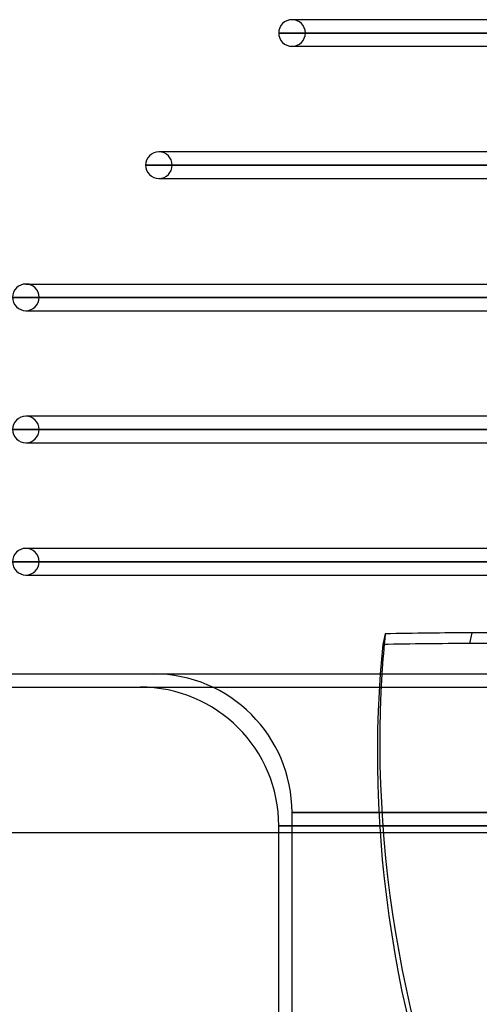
# Model space of a CAD drawing. Header units: millimetres. Extents: x -270 to 270, y -100 to 120.
# Tile 3 of 73: x -222 to -187, y -25 to 49. Entities that reach past the tile are written whole.
import ezdxf

# ---------------------------------------------------------------- set-up
doc = ezdxf.new("R2010")
doc.units = ezdxf.units.MM
doc.layers.add('MAIN-1', color=7, linetype='Continuous')
doc.layers.add('MAIN-2', color=7, linetype='Continuous')

msp = doc.modelspace()

# ---------------------------------------------------------------- linework, layer by layer
at = {"layer": 'MAIN-1'}
for p, q in [((-146.814, 49.496), (-201.5, 49.496)), ((-147.543, 48.489), (-202.507, 48.489)), ((-201.5, 47.481), (-148.261, 47.481)), ((-201.5, 47.481), (-201.274, 47.481)), ((-153.95, 39.496), (-211.575, 39.496)), ((-154.667, 38.489), (-212.583, 38.489)), ((-211.575, 37.481), (-155.385, 37.481)), ((-211.575, 37.481), (-211.337, 37.481)), ((-221.65, 29.496), (-161.074, 29.496)), ((-161.447, 28.489), (-222.657, 28.489)), ((-221.65, 27.481), (-161.447, 27.481)), ((-221.65, 27.481), (-221.4, 27.481)), ((-161.447, 19.496), (-221.65, 19.496)), ((-161.447, 18.489), (-222.657, 18.489)), ((-221.65, 17.481), (-161.447, 17.481)), ((-221.65, 17.481), (-221.4, 17.481)), ((-161.447, 9.496), (-221.65, 9.496)), ((-161.447, 8.489), (-222.657, 8.489)), ((-221.65, 7.481), (-161.447, 7.481)), ((-221.65, 7.481), (-221.4, 7.481)), ((-194.447, 3.032), (-194.629, 2.223)), ((-250, 0), (250, 0)), ((-250, -12), (250, -12)), ((-202.5, -100), (-202.5, -12))]:
    msp.add_line(p, q, dxfattribs=at)
for centre, start, end in [((-201.5, 48.489), 89.99998, 180.00002), ((-201.5, 48.489), 180.00002, 270.00002), ((-211.575, 38.489), 89.99998, 180.00002), ((-211.575, 38.489), 180.00002, 270.00002), ((-221.65, 28.489), 89.99998, 180.00002), ((-221.65, 28.489), 180.00002, 270.00002), ((-221.65, 18.489), 89.99998, 180.00002), ((-221.65, 18.489), 180.00002, 270.00002), ((-221.65, 8.489), 89.99998, 180.00002), ((-221.65, 8.489), 180.00002, 270.00002)]:
    msp.add_arc(centre, 1.008, start, end, dxfattribs=at)
for centre, major_axis, start_param, end_param in [((57.582, -43.595), (-250.476, 56.235), 0.067745, 0.088805), ((-135.467, -120.076), (-204.47, 45.906), -1.188892, -1.155674), ((-135.467, -120.076), (-204.47, 45.906), -1.305287, -1.188892), ((57.401, -44.405), (250.476, -56.235), -3.073847, -3.058392)]:
    msp.add_ellipse(centre, major_axis=major_axis, ratio=0.559017, start_param=start_param, end_param=end_param, dxfattribs=at)
at = {"layer": 'MAIN-2'}
for p, q in [((-201.274, 49.496), (-201.5, 49.496)), ((-202.507, 48.489), (-147.305, 48.489)), ((-145.98, 48.489), (-200.493, 48.489)), ((-200.493, 48.489), (-145.98, 48.489)), ((-211.337, 39.496), (-211.575, 39.496)), ((-212.583, 38.489), (-154.431, 38.489)), ((-152.963, 38.489), (-210.567, 38.489)), ((-210.567, 38.489), (-152.963, 38.489)), ((-221.4, 29.496), (-221.65, 29.496)), ((-222.657, 28.489), (-161.437, 28.489)), ((-160.091, 28.489), (-220.643, 28.489)), ((-220.643, 28.489), (-160.091, 28.489)), ((-221.4, 19.496), (-221.65, 19.496)), ((-222.657, 18.489), (-161.437, 18.489)), ((-159.922, 18.489), (-220.643, 18.489)), ((-220.643, 18.489), (-159.922, 18.489)), ((-221.4, 9.496), (-221.65, 9.496)), ((-222.657, 8.489), (-161.437, 8.489)), ((-159.922, 8.489), (-220.643, 8.489)), ((-220.643, 8.489), (-159.922, 8.489)), ((-188.039, 2.291), (-187.857, 3.1)), ((-249, -1), (249, -1)), ((0, -10.5), (-201.5, -10.5)), ((-201.5, -10.5), (0, -10.5)), ((-201.5, -100), (-201.5, -10.5)), ((0, -11.5), (-202.5, -11.5)), ((-202.5, -11.5), (0, -11.5)), ((-202.5, -12), (-202.5, -11.5))]:
    msp.add_line(p, q, dxfattribs=at)
for centre, radius, start, end in [((-201.5, 48.489), 1.008, 0, 89.99998), ((-201.5, 48.489), 1.008, 270.00002, 0), ((-211.575, 38.489), 1.008, 0, 89.99998), ((-211.575, 38.489), 1.008, 270.00002, 0), ((-221.65, 28.489), 1.008, 0, 89.99998), ((-221.65, 28.489), 1.008, 270.00002, 0), ((-221.65, 18.489), 1.008, 0, 89.99998), ((-221.65, 18.489), 1.008, 270.00002, 0), ((-221.65, 8.489), 1.008, 0, 89.99998), ((-221.65, 8.489), 1.008, 270.00002, 0), ((-212, -10.5), 10.5, 0, 89.99998), ((-213, -11.5), 10.5, 0, 89.99998)]:
    msp.add_arc(centre, radius, start, end, dxfattribs=at)
for centre, major_axis, start_param, end_param in [((-135.649, -120.885), (204.47, -45.906), 1.952701, 1.985918), ((-135.649, -120.885), (204.47, -45.906), 1.386648, 1.952701), ((57.401, -44.405), (250.476, -56.235), -3.058392, -2.445529), ((57.582, -43.595), (-250.476, 56.235), 0.088805, 0.696064)]:
    msp.add_ellipse(centre, major_axis=major_axis, ratio=0.559017, start_param=start_param, end_param=end_param, dxfattribs=at)

doc.saveas('drawing.dxf')
